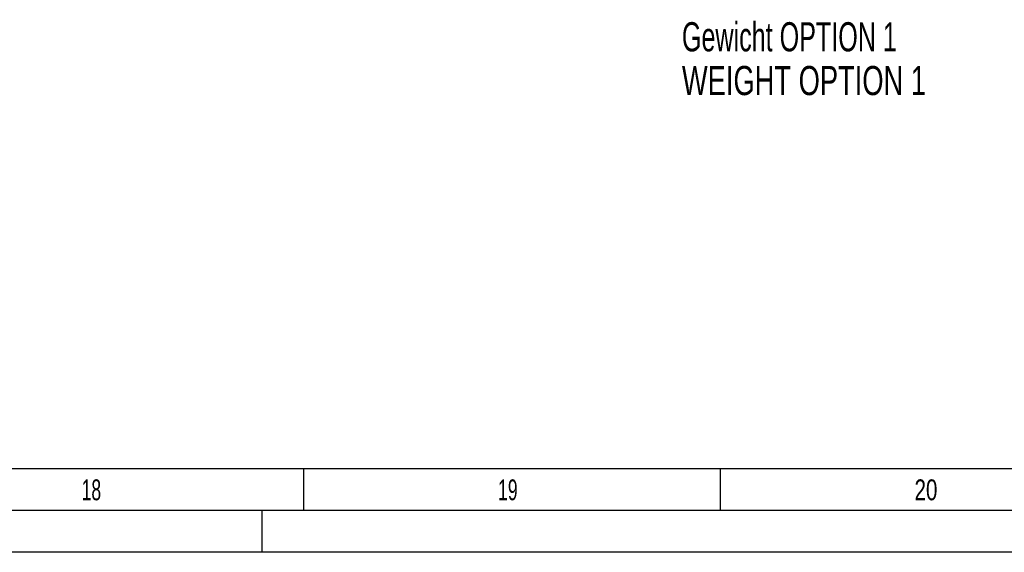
# Model space of a CAD drawing. Header units: millimetres. Extents: x 0 to 1189, y 0 to 841.
# Tile 139 of 147: x 860 to 979, y 0 to 64. Entities that reach past the tile are written whole.
import ezdxf

# ---------------------------------------------------------------- set-up
doc = ezdxf.new("R2010")
doc.units = ezdxf.units.MM
doc.header["$LTSCALE"] = 65.395
doc.layers.get('0').update_dxf_attribs({"linetype": 'CONTINUOUS'})
doc.styles.get("Standard").update_dxf_attribs({"font": 'txt', "width": 0.6})
doc.styles.add('TEXTSTYLE_2', font='txt')

msp = doc.modelspace()

# ---------------------------------------------------------------- linework, layer by layer
at = {"color": 5, "linetype": 'CONTINUOUS'}
for p, q in [((1179, 10), (10, 10)), ((894.5, 5), (894.5, 10)), ((944.5, 5), (944.5, 10)), ((889.5, 0), (889.5, 5)), ((1189, 0), (0, 0))]:
    msp.add_line(p, q, dxfattribs=at)
at = {"color": 6, "linetype": 'CONTINUOUS'}
msp.add_line((1184, 5), (5, 5), dxfattribs=at)

# ---------------------------------------------------------------- texts
at = {"color": 2, "linetype": 'CONTINUOUS'}
for s, width, p in [('Gewicht OPTION 1', 0.644345, (939.87768, 60.12462)), ('WEIGHT OPTION 1', 0.7, (939.87768, 54.87462))]:
    msp.add_text(s, height=3.5, dxfattribs=dict(at, width=width)).set_placement(p)
at = {"color": 5, "linetype": 'CONTINUOUS', "style": 'TEXTSTYLE_2'}
for s, width, p in [('18', 0.630952, (867.806, 6.248)), ('19', 0.630952, (917.806, 6.248)), ('20', 0.738095, (967.806, 6.248))]:
    msp.add_text(s, height=2.50001, dxfattribs=dict(at, width=width)).set_placement(p)

doc.saveas('drawing.dxf')
